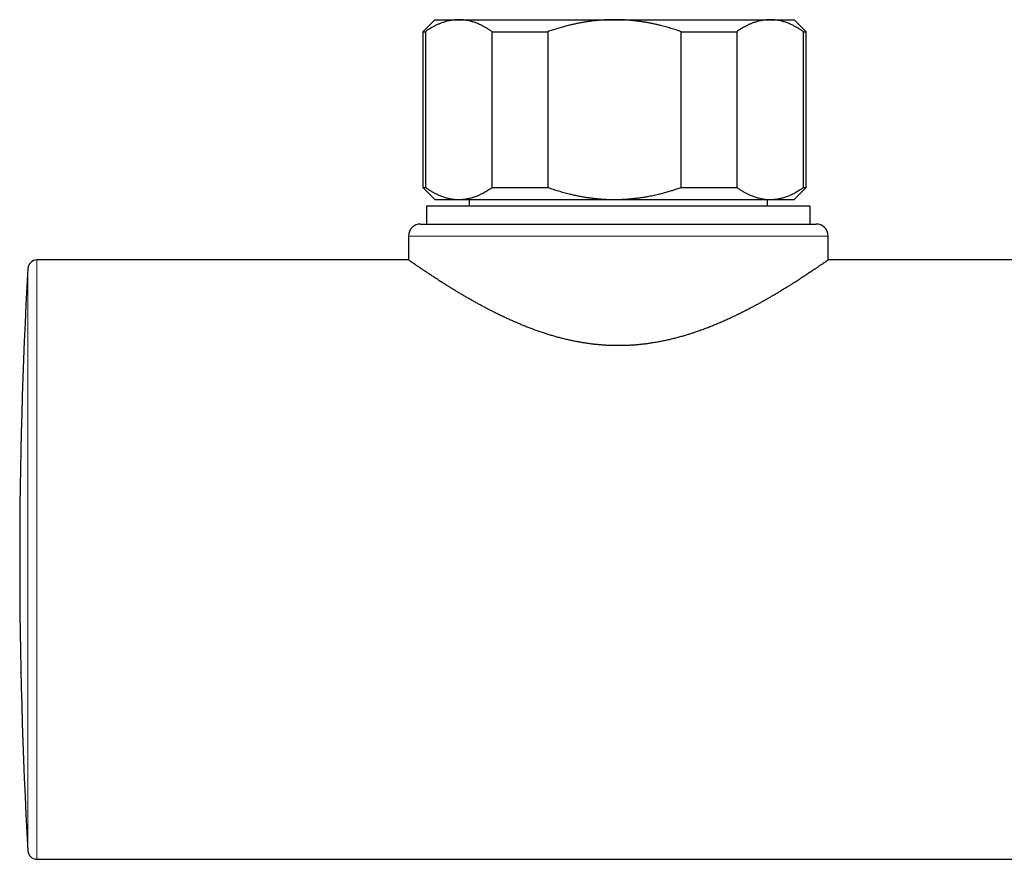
# Model space of a CAD drawing. Header units: millimetres. Extents: x 8 to 735, y 12 to 450.
# Tile 1 of 71: x 246 to 328, y 79 to 149. Entities that reach past the tile are written whole.
import ezdxf

# ---------------------------------------------------------------- set-up
doc = ezdxf.new("R2010")
doc.units = ezdxf.units.MM

msp = doc.modelspace()

# ---------------------------------------------------------------- linework, layer by layer
at = {"color": 7, "linetype": 'Continuous', "lineweight": 30}
for p, q in [((280.678, 149.274), (279.678, 148.274)), ((280.678, 149.274), (282.687, 149.274)), ((282.687, 149.274), (295.678, 149.274)), ((295.678, 149.274), (308.668, 149.274)), ((308.668, 149.274), (310.678, 149.274)), ((311.678, 148.274), (310.678, 149.274)), ((279.678, 148.274), (279.678, 135.274)), ((279.678, 148.274), (279.903, 148.274)), ((279.903, 148.274), (279.903, 135.274)), ((285.471, 148.274), (290.11, 148.274)), ((285.471, 135.274), (285.471, 148.274)), ((290.11, 148.274), (290.11, 135.274)), ((301.245, 148.274), (305.884, 148.274)), ((301.245, 135.274), (301.245, 148.274)), ((305.884, 148.274), (305.884, 135.274)), ((311.452, 135.274), (311.452, 148.274)), ((311.452, 148.274), (311.678, 148.274)), ((311.678, 135.274), (311.678, 148.274)), ((279.678, 135.274), (280.678, 134.274)), ((279.678, 135.274), (279.903, 135.274)), ((285.471, 135.274), (290.11, 135.274)), ((301.245, 135.274), (305.884, 135.274)), ((310.678, 134.274), (311.678, 135.274)), ((311.452, 135.274), (311.678, 135.274)), ((280.678, 134.274), (282.687, 134.274)), ((282.687, 134.274), (295.678, 134.274)), ((283.544, 134.274), (283.544, 133.726)), ((295.678, 134.274), (308.668, 134.274)), ((308.437, 133.726), (308.437, 134.274)), ((308.668, 134.274), (310.678, 134.274)), ((279.991, 133.726), (279.991, 132.227)), ((311.991, 133.726), (279.991, 133.726)), ((311.991, 132.227), (311.991, 133.726)), ((279.5, 132.227), (296, 132.227)), ((296, 132.227), (312.5, 132.227)), ((278.5, 131.227), (278.5, 129.226)), ((313.5, 129.226), (313.5, 131.227)), ((278.501, 129.227), (247.483, 129.227)), ((428.501, 129.227), (313.5, 129.227)), ((246.734, 128.519), (246.734, 128.519)), ((247.483, 79.227), (337.957, 79.227))]:
    msp.add_line(p, q, dxfattribs=at)
at = {"color": 252, "linetype": 'Continuous', "lineweight": 0}
for p, q in [((296, 131.227), (278.5, 131.227)), ((313.5, 131.227), (296, 131.227))]:
    msp.add_line(p, q, dxfattribs=at)
at = {"color": 7, "linetype": 'Continuous', "lineweight": 30}
for centre, radius, start, end in [((279.5, 131.227), 1, 90, 180), ((312.5, 131.227), 1, 0, 90), ((247.483, 128.477), 0.75, 90.00092, 176.77473), ((677.899, 104.222), 431.849, 176.77473, 183.22408), ((247.483, 79.977), 0.75, 183.22327, 269.99908)]:
    msp.add_arc(centre, radius, start, end, dxfattribs=at)
for points, knots in [([(282.687, 149.274), (282.655, 149.274), (282.563, 149.273), (282.41, 149.265), (282.231, 149.248), (282.051, 149.222), (281.872, 149.187), (281.703, 149.147), (281.544, 149.102), (281.394, 149.054), (281.222, 148.992), (281.027, 148.913), (280.82, 148.818), (280.626, 148.719), (280.444, 148.619), (280.263, 148.511), (280.082, 148.397), (279.963, 148.315), (279.903, 148.274)], [0, 0, 0, 0, 0.034083, 0.097391, 0.1607252, 0.2240692, 0.2874053, 0.3507149, 0.403935, 0.4571599, 0.5103804, 0.5888088, 0.6672378, 0.7337757, 0.800332, 0.8668969, 0.933458, 1, 1, 1, 1]), ([(285.471, 148.274), (285.398, 148.324), (285.25, 148.425), (285.028, 148.562), (284.804, 148.69), (284.603, 148.794), (284.425, 148.877), (284.273, 148.944), (284.12, 149.004), (283.967, 149.058), (283.814, 149.107), (283.648, 149.153), (283.467, 149.195), (283.273, 149.23), (283.078, 149.255), (282.882, 149.271), (282.752, 149.273), (282.687, 149.274)], [0, 0, 0, 0, 0.082024, 0.16407, 0.246113, 0.328132, 0.383157, 0.438186, 0.49321, 0.547623, 0.602041, 0.656454, 0.725142, 0.793863, 0.862595, 0.931314, 1, 1, 1, 1]), ([(295.678, 149.274), (295.554, 149.273), (295.306, 149.271), (294.934, 149.257), (294.562, 149.234), (294.191, 149.202), (293.841, 149.163), (293.511, 149.119), (293.202, 149.072), (292.896, 149.019), (292.592, 148.961), (292.292, 148.898), (291.965, 148.823), (291.611, 148.734), (291.233, 148.631), (290.856, 148.519), (290.481, 148.401), (290.234, 148.316), (290.11, 148.274)], [0, 0, 0, 0, 0.065449, 0.130926, 0.196415, 0.261894, 0.327345, 0.382403, 0.437466, 0.492525, 0.54654, 0.60056, 0.654576, 0.723644, 0.792733, 0.861832, 0.930927, 1, 1, 1, 1]), ([(301.245, 148.274), (301.103, 148.323), (300.818, 148.42), (300.386, 148.554), (299.951, 148.679), (299.562, 148.781), (299.219, 148.863), (298.922, 148.928), (298.626, 148.988), (298.33, 149.042), (298.034, 149.091), (297.712, 149.138), (297.363, 149.181), (296.987, 149.218), (296.611, 149.247), (296.234, 149.265), (295.922, 149.273), (295.737, 149.274), (295.678, 149.274)], [0, 0, 0, 0, 0.0795355, 0.1590915, 0.2386441, 0.3181748, 0.3715082, 0.4248453, 0.4781782, 0.530957, 0.5837401, 0.6365186, 0.7029108, 0.7693334, 0.8357651, 0.9021855, 0.9685757, 1, 1, 1, 1]), ([(308.668, 149.274), (308.636, 149.274), (308.543, 149.273), (308.391, 149.265), (308.211, 149.248), (308.032, 149.222), (307.853, 149.187), (307.684, 149.147), (307.524, 149.102), (307.375, 149.054), (307.203, 148.992), (307.008, 148.913), (306.801, 148.818), (306.607, 148.719), (306.425, 148.619), (306.243, 148.511), (306.063, 148.397), (305.944, 148.315), (305.884, 148.274)], [0, 0, 0, 0, 0.034083, 0.097391, 0.160725, 0.224069, 0.287405, 0.350715, 0.403935, 0.45716, 0.51038, 0.588809, 0.667238, 0.733776, 0.800332, 0.866897, 0.933458, 1, 1, 1, 1]), ([(311.452, 148.274), (311.378, 148.324), (311.231, 148.425), (311.008, 148.562), (310.784, 148.69), (310.583, 148.794), (310.406, 148.877), (310.253, 148.944), (310.1, 149.004), (309.948, 149.058), (309.795, 149.107), (309.628, 149.153), (309.448, 149.195), (309.253, 149.23), (309.058, 149.255), (308.863, 149.271), (308.733, 149.273), (308.668, 149.274)], [0, 0, 0, 0, 0.082024, 0.16407, 0.246113, 0.328132, 0.383157, 0.438186, 0.49321, 0.547623, 0.602041, 0.656454, 0.725142, 0.793863, 0.862595, 0.931314, 1, 1, 1, 1]), ([(279.903, 135.274), (279.977, 135.224), (280.124, 135.124), (280.347, 134.986), (280.571, 134.858), (280.772, 134.754), (280.949, 134.671), (281.102, 134.605), (281.255, 134.544), (281.408, 134.49), (281.56, 134.441), (281.727, 134.395), (281.907, 134.353), (282.102, 134.318), (282.297, 134.293), (282.492, 134.277), (282.622, 134.275), (282.687, 134.274)], [0, 0, 0, 0, 0.082024, 0.16407, 0.246113, 0.328132, 0.383157, 0.438186, 0.49321, 0.547623, 0.602041, 0.656454, 0.725142, 0.793863, 0.862595, 0.931314, 1, 1, 1, 1]), ([(282.687, 134.274), (282.72, 134.274), (282.812, 134.275), (282.964, 134.283), (283.144, 134.3), (283.323, 134.327), (283.503, 134.361), (283.672, 134.402), (283.831, 134.447), (283.98, 134.494), (284.153, 134.556), (284.348, 134.635), (284.554, 134.73), (284.748, 134.829), (284.931, 134.929), (285.112, 135.037), (285.292, 135.152), (285.411, 135.233), (285.471, 135.274)], [0, 0, 0, 0, 0.034083, 0.097391, 0.160725, 0.224069, 0.287405, 0.350715, 0.403935, 0.45716, 0.51038, 0.588809, 0.667238, 0.733776, 0.800332, 0.866897, 0.933458, 1, 1, 1, 1]), ([(290.11, 135.274), (290.257, 135.224), (290.551, 135.124), (290.997, 134.986), (291.445, 134.858), (291.847, 134.754), (292.201, 134.671), (292.507, 134.605), (292.813, 134.544), (293.118, 134.49), (293.424, 134.441), (293.757, 134.395), (294.118, 134.353), (294.507, 134.318), (294.897, 134.293), (295.287, 134.277), (295.547, 134.275), (295.678, 134.274)], [0, 0, 0, 0, 0.082024, 0.16407, 0.246113, 0.328132, 0.383157, 0.438186, 0.49321, 0.547623, 0.602041, 0.656454, 0.725142, 0.793863, 0.862595, 0.931314, 1, 1, 1, 1]), ([(295.678, 134.274), (295.737, 134.274), (295.917, 134.275), (296.217, 134.282), (296.578, 134.3), (296.938, 134.326), (297.297, 134.36), (297.636, 134.4), (297.956, 134.445), (298.255, 134.493), (298.601, 134.555), (298.992, 134.634), (299.406, 134.729), (299.795, 134.828), (300.161, 134.928), (300.525, 135.037), (300.886, 135.151), (301.126, 135.233), (301.245, 135.274)], [0, 0, 0, 0, 0.031424, 0.0949, 0.158401, 0.221913, 0.285417, 0.348894, 0.402257, 0.455626, 0.50899, 0.587621, 0.666253, 0.732988, 0.799741, 0.866503, 0.933261, 1, 1, 1, 1]), ([(305.884, 135.274), (305.958, 135.224), (306.105, 135.124), (306.328, 134.986), (306.552, 134.858), (306.753, 134.754), (306.93, 134.671), (307.083, 134.605), (307.236, 134.544), (307.388, 134.49), (307.541, 134.441), (307.708, 134.395), (307.888, 134.353), (308.083, 134.318), (308.278, 134.293), (308.473, 134.277), (308.603, 134.275), (308.668, 134.274)], [0, 0, 0, 0, 0.082024, 0.1640705, 0.2461131, 0.3281316, 0.3831566, 0.4381857, 0.4932102, 0.5476233, 0.6020413, 0.656454, 0.7251417, 0.7938633, 0.862595, 0.9313143, 1, 1, 1, 1]), ([(308.668, 134.274), (308.7, 134.274), (308.793, 134.275), (308.945, 134.283), (309.125, 134.3), (309.304, 134.327), (309.483, 134.361), (309.652, 134.402), (309.812, 134.447), (309.961, 134.494), (310.133, 134.556), (310.328, 134.635), (310.535, 134.73), (310.729, 134.829), (310.911, 134.929), (311.093, 135.037), (311.273, 135.152), (311.392, 135.233), (311.452, 135.274)], [0, 0, 0, 0, 0.034083, 0.097391, 0.160725, 0.224069, 0.287405, 0.350715, 0.403935, 0.45716, 0.51038, 0.588809, 0.667238, 0.733776, 0.800332, 0.866897, 0.933458, 1, 1, 1, 1]), ([(313.5, 129.226), (313.5, 129.226), (313.501, 129.227), (313.497, 129.224), (313.488, 129.218), (313.471, 129.206), (313.446, 129.189), (313.411, 129.164), (313.367, 129.133), (313.313, 129.096), (313.251, 129.053), (313.18, 129.004), (313.101, 128.949), (313.02, 128.893), (312.94, 128.838), (312.863, 128.785), (312.782, 128.729), (312.696, 128.67), (312.605, 128.608), (312.501, 128.537), (312.382, 128.457), (312.247, 128.366), (312.105, 128.27), (311.955, 128.171), (311.799, 128.067), (311.635, 127.959), (311.465, 127.847), (311.296, 127.737), (311.13, 127.629), (310.968, 127.524), (310.801, 127.417), (310.609, 127.295), (310.391, 127.158), (310.145, 127.004), (309.89, 126.847), (309.627, 126.686), (309.357, 126.523), (309.101, 126.371), (308.863, 126.231), (308.643, 126.103), (308.419, 125.975), (308.181, 125.839), (307.927, 125.697), (307.658, 125.549), (307.383, 125.4), (307.102, 125.25), (306.815, 125.1), (306.521, 124.949), (306.223, 124.799), (305.918, 124.65), (305.609, 124.501), (305.294, 124.354), (304.974, 124.208), (304.647, 124.063), (304.314, 123.92), (303.974, 123.779), (303.629, 123.641), (303.267, 123.501), (302.886, 123.361), (302.531, 123.236), (302.217, 123.131), (301.944, 123.043), (301.644, 122.95), (301.316, 122.854), (300.959, 122.755), (300.598, 122.662), (300.232, 122.574), (299.862, 122.492), (299.487, 122.416), (299.109, 122.348), (298.757, 122.291), (298.432, 122.244), (298.134, 122.207), (297.835, 122.173), (297.534, 122.145), (297.232, 122.122), (296.9, 122.102), (296.539, 122.087), (296.147, 122.079), (295.756, 122.081), (295.389, 122.09), (295.047, 122.105), (294.73, 122.124), (294.414, 122.15), (294.099, 122.18), (293.774, 122.218), (293.439, 122.262), (293.094, 122.314), (292.752, 122.372), (292.41, 122.437), (292.071, 122.507), (291.733, 122.582), (291.396, 122.664), (291.06, 122.75), (290.727, 122.842), (290.397, 122.938), (290.069, 123.039), (289.738, 123.146), (289.403, 123.259), (289.064, 123.379), (288.73, 123.503), (288.397, 123.631), (288.068, 123.762), (287.74, 123.898), (287.418, 124.035), (287.098, 124.176), (286.783, 124.318), (286.472, 124.463), (286.166, 124.609), (285.862, 124.757), (285.562, 124.907), (285.265, 125.059), (284.973, 125.211), (284.688, 125.362), (284.41, 125.512), (284.139, 125.661), (283.873, 125.809), (283.601, 125.963), (283.325, 126.122), (283.044, 126.286), (282.77, 126.448), (282.502, 126.608), (282.241, 126.767), (282.003, 126.913), (281.786, 127.048), (281.588, 127.171), (281.396, 127.292), (281.209, 127.411), (281.026, 127.528), (280.855, 127.639), (280.695, 127.743), (280.544, 127.841), (280.398, 127.937), (280.257, 128.03), (280.119, 128.121), (279.986, 128.21), (279.858, 128.296), (279.734, 128.379), (279.616, 128.458), (279.504, 128.535), (279.396, 128.608), (279.294, 128.677), (279.197, 128.744), (279.106, 128.806), (279.021, 128.865), (278.943, 128.919), (278.872, 128.968), (278.808, 129.012), (278.749, 129.053), (278.697, 129.09), (278.65, 129.122), (278.609, 129.151), (278.575, 129.175), (278.547, 129.194), (278.525, 129.209), (278.51, 129.22), (278.501, 129.226), (278.501, 129.226), (278.501, 129.226)], [0, 0, 0, 0, 0.001343, 0.006717, 0.012091, 0.017464, 0.024341, 0.031221, 0.038102, 0.044979, 0.051938, 0.058899, 0.065861, 0.07282, 0.078073, 0.083327, 0.08858, 0.093852, 0.099123, 0.104395, 0.111102, 0.11781, 0.124533, 0.131255, 0.138022, 0.144789, 0.151569, 0.15835, 0.164203, 0.170056, 0.175917, 0.181777, 0.189689, 0.197602, 0.205514, 0.213467, 0.22142, 0.229372, 0.235409, 0.241445, 0.247488, 0.253531, 0.260412, 0.267293, 0.274184, 0.281075, 0.28806, 0.295046, 0.302043, 0.309039, 0.316069, 0.323099, 0.330141, 0.337183, 0.344327, 0.351471, 0.358629, 0.365786, 0.373724, 0.381662, 0.386969, 0.392276, 0.397583, 0.404332, 0.411081, 0.417847, 0.424613, 0.431436, 0.438258, 0.445103, 0.451947, 0.457233, 0.46252, 0.467807, 0.473119, 0.478433, 0.483745, 0.490587, 0.497432, 0.504276, 0.511118, 0.516678, 0.52224, 0.527804, 0.533366, 0.538926, 0.545086, 0.551246, 0.557405, 0.563602, 0.5698, 0.575997, 0.58228, 0.588564, 0.594847, 0.601162, 0.607477, 0.613791, 0.620535, 0.627279, 0.634036, 0.640794, 0.647661, 0.654528, 0.661408, 0.668288, 0.675202, 0.682117, 0.689043, 0.695968, 0.703, 0.710032, 0.717074, 0.724117, 0.731004, 0.737891, 0.744789, 0.751687, 0.759434, 0.767182, 0.774929, 0.782712, 0.790496, 0.798278, 0.804646, 0.811014, 0.817382, 0.823772, 0.830163, 0.836553, 0.842325, 0.848097, 0.853878, 0.859658, 0.86552, 0.871381, 0.877252, 0.883124, 0.889025, 0.894926, 0.900838, 0.90675, 0.912751, 0.918752, 0.924766, 0.930779, 0.936546, 0.942313, 0.948092, 0.953871, 0.959758, 0.965645, 0.971544, 0.977444, 0.983383, 0.989321, 0.995273, 1, 1, 1, 1]), ([(247.483, 79.227), (247.483, 79.227), (247.483, 79.227), (247.483, 79.227), (247.483, 79.227)], [0, 0, 0, 0, 0.184679, 1, 1, 1, 1])]:
    msp.add_open_spline(points, degree=3, knots=knots, dxfattribs=at)
at = {"color": 252, "linetype": 'Continuous', "lineweight": 0}
for points, knots in [([(247.483, 129.227), (247.483, 129.226), (247.483, 129.224), (247.483, 129.213), (247.483, 129.194), (247.483, 129.167), (247.483, 129.132), (247.483, 129.087), (247.483, 129.031), (247.483, 128.961), (247.483, 128.88), (247.483, 128.787), (247.483, 128.681), (247.483, 128.563), (247.483, 128.432), (247.483, 128.299), (247.483, 128.165), (247.483, 128.033), (247.483, 127.892), (247.483, 127.745), (247.483, 127.589), (247.483, 127.435), (247.483, 127.282), (247.483, 127.133), (247.483, 126.979), (247.483, 126.8), (247.483, 126.594), (247.483, 126.358), (247.483, 126.113), (247.483, 125.854), (247.483, 125.581), (247.483, 125.293), (247.483, 124.996), (247.483, 124.707), (247.483, 124.428), (247.483, 124.162), (247.483, 123.89), (247.483, 123.611), (247.483, 123.325), (247.483, 123.049), (247.483, 122.782), (247.483, 122.526), (247.483, 122.266), (247.483, 121.97), (247.483, 121.636), (247.483, 121.261), (247.483, 120.879), (247.483, 120.483), (247.483, 120.073), (247.483, 119.649), (247.483, 119.218), (247.483, 118.805), (247.483, 118.414), (247.483, 118.044), (247.483, 117.67), (247.483, 117.292), (247.483, 116.908), (247.483, 116.541), (247.483, 116.19), (247.483, 115.856), (247.483, 115.52), (247.483, 115.139), (247.483, 114.714), (247.483, 114.243), (247.483, 113.767), (247.483, 113.279), (247.483, 112.778), (247.483, 112.266), (247.483, 111.75), (247.483, 111.26), (247.483, 110.8), (247.483, 110.369), (247.483, 109.935), (247.483, 109.499), (247.483, 109.061), (247.483, 108.645), (247.483, 108.249), (247.483, 107.875), (247.483, 107.5), (247.483, 107.079), (247.483, 106.611), (247.483, 106.096), (247.483, 105.579), (247.483, 105.054), (247.483, 104.52), (247.483, 103.977), (247.483, 103.433), (247.483, 102.923), (247.483, 102.445), (247.483, 102.001), (247.483, 101.556), (247.483, 101.113), (247.483, 100.67), (247.483, 100.25), (247.483, 99.855), (247.483, 99.483), (247.483, 99.111), (247.483, 98.758), (247.483, 98.424), (247.483, 98.107), (247.483, 97.791), (247.483, 97.44), (247.483, 97.055), (247.483, 96.637), (247.483, 96.22), (247.483, 95.806), (247.483, 95.393), (247.483, 95.017), (247.483, 94.677), (247.483, 94.371), (247.483, 94.067), (247.483, 93.75), (247.483, 93.421), (247.483, 93.081), (247.483, 92.742), (247.483, 92.387), (247.483, 92.016), (247.483, 91.629), (247.483, 91.246), (247.483, 90.867), (247.483, 90.492), (247.483, 90.12), (247.483, 89.753), (247.483, 89.39), (247.483, 89.031), (247.483, 88.676), (247.483, 88.327), (247.483, 87.998), (247.483, 87.69), (247.483, 87.403), (247.483, 87.118), (247.483, 86.837), (247.483, 86.559), (247.483, 86.284), (247.483, 86.013), (247.483, 85.738), (247.483, 85.459), (247.483, 85.176), (247.483, 84.899), (247.483, 84.628), (247.483, 84.362), (247.483, 84.085), (247.483, 83.797), (247.483, 83.5), (247.483, 83.213), (247.483, 82.93), (247.483, 82.653), (247.483, 82.382), (247.483, 82.122), (247.483, 81.876), (247.483, 81.645), (247.483, 81.428), (247.483, 81.221), (247.483, 81.02), (247.483, 80.826), (247.483, 80.641), (247.483, 80.466), (247.483, 80.312), (247.483, 80.177), (247.483, 80.059), (247.483, 79.949), (247.483, 79.846), (247.483, 79.751), (247.483, 79.668), (247.483, 79.596), (247.483, 79.534), (247.483, 79.478), (247.483, 79.42), (247.483, 79.365), (247.483, 79.315), (247.483, 79.275), (247.483, 79.248), (247.483, 79.23), (247.483, 79.228), (247.483, 79.227)], [0, 0, 0, 0, 0.005571, 0.011143, 0.016714, 0.022301, 0.027888, 0.033474, 0.040053, 0.046631, 0.05322, 0.05981, 0.066721, 0.073632, 0.080556, 0.08748, 0.093156, 0.098833, 0.10451, 0.110203, 0.115896, 0.121589, 0.126406, 0.131224, 0.136045, 0.140867, 0.147445, 0.154023, 0.160613, 0.167202, 0.174113, 0.181024, 0.187948, 0.194872, 0.200549, 0.206226, 0.211903, 0.217596, 0.223289, 0.228982, 0.233799, 0.238616, 0.243438, 0.24826, 0.254838, 0.261416, 0.268005, 0.274595, 0.281506, 0.288417, 0.295341, 0.302265, 0.307941, 0.313619, 0.319295, 0.324988, 0.330682, 0.336374, 0.341192, 0.346009, 0.35083, 0.355652, 0.36223, 0.368809, 0.375398, 0.381987, 0.388898, 0.395809, 0.402733, 0.409657, 0.415334, 0.421011, 0.426688, 0.432381, 0.438074, 0.443767, 0.448584, 0.453401, 0.458223, 0.463045, 0.469623, 0.476201, 0.482791, 0.48938, 0.496291, 0.503202, 0.510126, 0.51705, 0.522727, 0.528404, 0.53408, 0.539773, 0.545467, 0.55116, 0.555977, 0.560794, 0.565616, 0.570437, 0.574591, 0.578744, 0.5829, 0.587056, 0.592633, 0.598211, 0.603788, 0.60938, 0.614973, 0.620566, 0.624788, 0.629009, 0.633234, 0.637458, 0.642288, 0.647117, 0.651951, 0.656785, 0.662454, 0.668123, 0.673791, 0.679476, 0.685162, 0.690846, 0.696557, 0.702267, 0.707977, 0.713704, 0.719431, 0.725158, 0.730079, 0.735, 0.739926, 0.744851, 0.74984, 0.754829, 0.759822, 0.764816, 0.770311, 0.775806, 0.7813, 0.78681, 0.79232, 0.797829, 0.804473, 0.811118, 0.817774, 0.824429, 0.831376, 0.838323, 0.845284, 0.852244, 0.858822, 0.8654, 0.87199, 0.878579, 0.88549, 0.892401, 0.899325, 0.906249, 0.911926, 0.917603, 0.92328, 0.928972, 0.934666, 0.940359, 0.945176, 0.949993, 0.954815, 0.959636, 0.966351, 0.973067, 0.979782, 0.986524, 0.993266, 1, 1, 1, 1]), ([(246.734, 128.519), (246.734, 128.518), (246.734, 128.517), (246.734, 128.505), (246.734, 128.487), (246.734, 128.461), (246.734, 128.427), (246.734, 128.388), (246.734, 128.343), (246.734, 128.295), (246.734, 128.241), (246.734, 128.179), (246.734, 128.108), (246.734, 128.028), (246.734, 127.94), (246.734, 127.846), (246.734, 127.744), (246.734, 127.627), (246.734, 127.493), (246.734, 127.341), (246.734, 127.178), (246.734, 127.003), (246.734, 126.815), (246.734, 126.614), (246.734, 126.403), (246.734, 126.202), (246.734, 126.016), (246.734, 125.847), (246.734, 125.673), (246.734, 125.486), (246.734, 125.288), (246.734, 125.076), (246.734, 124.857), (246.734, 124.633), (246.734, 124.402), (246.734, 124.147), (246.734, 123.868), (246.734, 123.562), (246.734, 123.248), (246.734, 122.921), (246.734, 122.582), (246.734, 122.23), (246.734, 121.869), (246.734, 121.535), (246.734, 121.232), (246.734, 120.961), (246.734, 120.686), (246.734, 120.397), (246.734, 120.092), (246.734, 119.773), (246.734, 119.448), (246.734, 119.119), (246.734, 118.785), (246.734, 118.422), (246.734, 118.028), (246.734, 117.604), (246.734, 117.173), (246.734, 116.732), (246.734, 116.279), (246.734, 115.816), (246.734, 115.346), (246.734, 114.88), (246.734, 114.418), (246.734, 113.961), (246.734, 113.5), (246.734, 113.033), (246.734, 112.562), (246.734, 112.087), (246.734, 111.607), (246.734, 111.123), (246.734, 110.633), (246.734, 110.137), (246.734, 109.639), (246.734, 109.133), (246.734, 108.618), (246.734, 108.095), (246.734, 107.57), (246.734, 107.052), (246.734, 106.544), (246.734, 106.045), (246.734, 105.544), (246.734, 105.043), (246.734, 104.539), (246.734, 104.034), (246.734, 103.53), (246.734, 103.023), (246.734, 102.515), (246.734, 102.004), (246.734, 101.495), (246.734, 100.98), (246.734, 100.461), (246.734, 99.938), (246.734, 99.416), (246.734, 98.931), (246.734, 98.484), (246.734, 98.073), (246.734, 97.663), (246.734, 97.256), (246.734, 96.849), (246.734, 96.445), (246.734, 96.042), (246.734, 95.641), (246.734, 95.242), (246.734, 94.846), (246.734, 94.452), (246.734, 94.058), (246.734, 93.665), (246.734, 93.272), (246.734, 92.882), (246.734, 92.496), (246.734, 92.113), (246.734, 91.733), (246.734, 91.357), (246.734, 90.965), (246.734, 90.557), (246.734, 90.134), (246.734, 89.718), (246.734, 89.307), (246.734, 88.902), (246.734, 88.536), (246.734, 88.205), (246.734, 87.91), (246.734, 87.618), (246.734, 87.321), (246.734, 87.019), (246.734, 86.712), (246.734, 86.411), (246.734, 86.116), (246.734, 85.826), (246.734, 85.541), (246.734, 85.262), (246.734, 84.975), (246.734, 84.68), (246.734, 84.378), (246.734, 84.086), (246.734, 83.802), (246.734, 83.526), (246.734, 83.281), (246.734, 83.064), (246.734, 82.872), (246.734, 82.686), (246.734, 82.49), (246.734, 82.285), (246.734, 82.075), (246.734, 81.874), (246.734, 81.682), (246.734, 81.499), (246.734, 81.326), (246.734, 81.163), (246.734, 81.016), (246.734, 80.886), (246.734, 80.77), (246.734, 80.662), (246.734, 80.561), (246.734, 80.467), (246.734, 80.383), (246.734, 80.308), (246.734, 80.242), (246.734, 80.182), (246.734, 80.124), (246.734, 80.069), (246.734, 80.02), (246.734, 79.982), (246.734, 79.955), (246.734, 79.938), (246.734, 79.936), (246.734, 79.935)], [0, 0, 0, 0, 0.005535, 0.011107, 0.016678, 0.022265, 0.027852, 0.033439, 0.038371, 0.043302, 0.048239, 0.053175, 0.058665, 0.064156, 0.069646, 0.075152, 0.080657, 0.086162, 0.092868, 0.099573, 0.106291, 0.113008, 0.119958, 0.126908, 0.133872, 0.140835, 0.145767, 0.150698, 0.155634, 0.160571, 0.166061, 0.171552, 0.177042, 0.182547, 0.188053, 0.193558, 0.200263, 0.206969, 0.213687, 0.220404, 0.227354, 0.234304, 0.241267, 0.248231, 0.253162, 0.258094, 0.26303, 0.267966, 0.273457, 0.278947, 0.284438, 0.289943, 0.295448, 0.300954, 0.307659, 0.314365, 0.321082, 0.3278, 0.33475, 0.3417, 0.348663, 0.355626, 0.362193, 0.368762, 0.37533, 0.381897, 0.388509, 0.395123, 0.401737, 0.408349, 0.415054, 0.42176, 0.428478, 0.435195, 0.442145, 0.449095, 0.456058, 0.463022, 0.469589, 0.476157, 0.482725, 0.489292, 0.495905, 0.502518, 0.509132, 0.515744, 0.52245, 0.529155, 0.535873, 0.54259, 0.54954, 0.55649, 0.563454, 0.570417, 0.575971, 0.581526, 0.58708, 0.59265, 0.598219, 0.603789, 0.609389, 0.61499, 0.620591, 0.626207, 0.631824, 0.63744, 0.643179, 0.648918, 0.654664, 0.660411, 0.66618, 0.671949, 0.677726, 0.683503, 0.690247, 0.696993, 0.703737, 0.710509, 0.717282, 0.724054, 0.729246, 0.734439, 0.739637, 0.744836, 0.750575, 0.756314, 0.76206, 0.767807, 0.773576, 0.779345, 0.785122, 0.790898, 0.797643, 0.804388, 0.811133, 0.817905, 0.824678, 0.83145, 0.836642, 0.841835, 0.847033, 0.852231, 0.858791, 0.86535, 0.87192, 0.878491, 0.885095, 0.8917, 0.898315, 0.904931, 0.910575, 0.91622, 0.921864, 0.927524, 0.933185, 0.938845, 0.944038, 0.949231, 0.954429, 0.959627, 0.966342, 0.973058, 0.979773, 0.986515, 0.993258, 1, 1, 1, 1])]:
    msp.add_open_spline(points, degree=3, knots=knots, dxfattribs=at)

doc.saveas('drawing.dxf')
